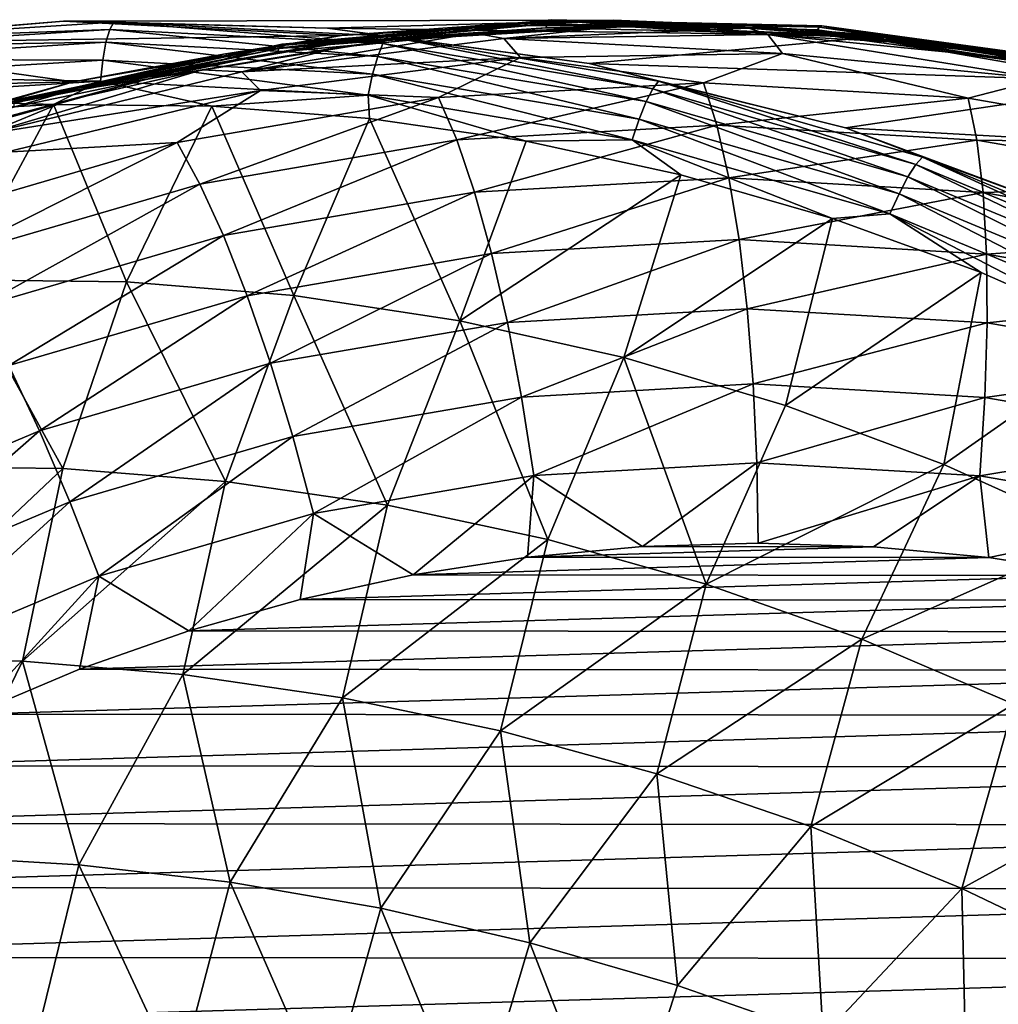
# Model space of a CAD drawing. Header units: metres. Extents: x -23 to 245, y -35 to 23.
# Tile 161 of 166: x 217.54 to 226.44, y 13.55 to 22.51. Entities that reach past the tile are written whole.
import ezdxf

# ---------------------------------------------------------------- set-up
doc = ezdxf.new("R2010")
doc.units = ezdxf.units.M
doc.layers.add('solid_509092_SW0002', color=7, linetype='CONTINUOUS')

msp = doc.modelspace()

# ---------------------------------------------------------------- linework, layer by layer
at = {"layer": 'solid_509092_SW0002'}
for points in [[(217.940125, 22.490475, 299.511353), (215.547516, 22.287786, 299.092621), (215.908386, 22.324953, 299.334961)], [(220.468094, 22.360453, 277.348785), (215.547516, 22.287786, 299.092621), (217.940125, 22.490475, 299.511353)], [(217.940125, 22.490475, 299.511353), (215.908386, 22.324953, 299.334961), (218.398453, 22.483032, 299.781403)], [(218.360504, 22.416836, 300.003571), (218.398453, 22.483032, 299.781403), (215.908386, 22.324953, 299.334961)], [(222.937805, 22.499994, 277.840393), (217.940125, 22.490475, 299.511353), (220.339935, 22.429375, 299.933136)], [(220.468094, 22.360453, 277.348785), (217.940125, 22.490475, 299.511353), (222.937805, 22.499994, 277.840393)], [(220.339935, 22.429375, 299.933136), (217.940125, 22.490475, 299.511353), (218.398453, 22.483032, 299.781403)], [(218.360504, 22.416836, 300.003571), (220.844757, 22.28801, 300.445465), (218.398453, 22.483032, 299.781403)], [(220.339935, 22.429375, 299.933136), (218.398453, 22.483032, 299.781403), (220.889938, 22.355856, 300.227386)], [(220.844757, 22.28801, 300.445465), (220.889938, 22.355856, 300.227386), (218.398453, 22.483032, 299.781403)], [(219.912277, 22.269808, 276.298889), (222.341049, 22.46707, 276.88031), (222.358978, 22.492689, 276.785919)], [(219.912277, 22.269808, 276.298889), (222.358978, 22.492689, 276.785919), (219.927551, 22.281099, 276.200897)], [(222.358978, 22.492689, 276.785919), (222.37851, 22.505037, 276.688751), (219.927551, 22.281099, 276.200897)], [(220.879333, 22.316366, 275.797363), (219.927551, 22.281099, 276.200897), (222.37851, 22.505037, 276.688751)], [(222.937805, 22.499994, 277.840393), (220.339935, 22.429375, 299.933136), (225.407303, 22.356844, 278.33197)], [(220.468094, 22.360453, 277.348785), (222.937805, 22.499994, 277.840393), (221.767242, 22.453991, 277.487915)], [(223.07103, 22.444584, 276.233643), (220.879333, 22.316366, 275.797363), (222.37851, 22.505037, 276.688751)], [(222.937805, 22.499994, 277.840393), (224.154053, 22.452248, 277.963013), (221.767242, 22.453991, 277.487915)], [(222.358978, 22.492689, 276.785919), (222.341049, 22.46707, 276.88031), (224.794006, 22.411987, 277.368591)], [(222.358978, 22.492689, 276.785919), (224.814728, 22.437542, 277.27478), (222.37851, 22.505037, 276.688751)], [(222.358978, 22.492689, 276.785919), (224.794006, 22.411987, 277.368591), (224.814728, 22.437542, 277.27478)], [(224.814728, 22.437542, 277.27478), (224.836105, 22.449764, 277.177948), (222.37851, 22.505037, 276.688751)], [(223.163986, 22.465155, 276.356506), (222.37851, 22.505037, 276.688751), (224.836105, 22.449764, 277.177948)], [(223.098358, 22.454113, 276.285461), (223.07103, 22.444584, 276.233643), (222.37851, 22.505037, 276.688751)], [(223.129532, 22.460941, 276.326904), (223.098358, 22.454113, 276.285461), (222.37851, 22.505037, 276.688751)], [(223.163986, 22.465155, 276.356506), (223.129532, 22.460941, 276.326904), (222.37851, 22.505037, 276.688751)], [(222.937805, 22.499994, 277.840393), (225.407303, 22.356844, 278.33197), (224.154053, 22.452248, 277.963013)], [(215.877136, 22.261812, 299.561371), (218.360504, 22.416836, 300.003571), (215.908386, 22.324953, 299.334961)], [(218.325653, 22.299496, 300.211029), (218.360504, 22.416836, 300.003571), (215.877136, 22.261812, 299.561371)], [(218.325653, 22.299496, 300.211029), (220.79715, 22.16991, 300.64743), (218.360504, 22.416836, 300.003571)], [(220.79715, 22.16991, 300.64743), (220.844757, 22.28801, 300.445465), (218.360504, 22.416836, 300.003571)], [(219.394226, 22.192722, 277.015533), (221.767242, 22.453991, 277.487915), (220.518311, 22.305988, 277.12677)], [(220.468094, 22.360453, 277.348785), (221.767242, 22.453991, 277.487915), (219.394226, 22.192722, 277.015533)], [(219.88559, 22.209372, 276.467987), (220.518311, 22.305988, 277.12677), (222.326355, 22.432446, 276.95285)], [(219.897141, 22.244438, 276.393829), (219.88559, 22.209372, 276.467987), (222.326355, 22.432446, 276.95285)], [(222.341049, 22.46707, 276.88031), (219.897141, 22.244438, 276.393829), (222.326355, 22.432446, 276.95285)], [(219.912277, 22.269808, 276.298889), (219.897141, 22.244438, 276.393829), (222.341049, 22.46707, 276.88031)], [(222.718918, 22.105209, 300.352386), (220.339935, 22.429375, 299.933136), (220.889938, 22.355856, 300.227386)], [(225.407303, 22.356844, 278.33197), (220.339935, 22.429375, 299.933136), (222.718918, 22.105209, 300.352386)], [(221.767242, 22.453991, 277.487915), (222.982056, 22.445198, 277.617157), (220.518311, 22.305988, 277.12677)], [(222.326355, 22.432446, 276.95285), (220.518311, 22.305988, 277.12677), (222.982056, 22.445198, 277.617157)], [(221.675354, 22.382235, 275.493378), (220.879333, 22.316366, 275.797363), (223.07103, 22.444584, 276.233643)], [(222.923065, 22.441498, 275.74173), (221.675354, 22.382235, 275.493378), (223.07103, 22.444584, 276.233643)], [(221.943542, 22.333408, 274.797089), (221.675354, 22.382235, 275.493378), (222.923065, 22.441498, 275.74173)], [(221.767242, 22.453991, 277.487915), (224.154053, 22.452248, 277.963013), (222.982056, 22.445198, 277.617157)], [(221.943542, 22.333408, 274.797089), (222.923065, 22.441498, 275.74173), (224.172058, 22.428507, 275.990356)], [(221.943542, 22.333408, 274.797089), (224.172058, 22.428507, 275.990356), (224.343002, 22.369501, 275.274719)], [(222.341049, 22.46707, 276.88031), (222.326355, 22.432446, 276.95285), (224.776306, 22.377556, 277.440521)], [(222.326355, 22.432446, 276.95285), (222.982056, 22.445198, 277.617157), (224.776306, 22.377556, 277.440521)], [(224.794006, 22.411987, 277.368591), (222.341049, 22.46707, 276.88031), (224.776306, 22.377556, 277.440521)], [(222.923065, 22.441498, 275.74173), (223.172607, 22.445147, 276.31546), (223.241974, 22.445194, 276.334625)], [(222.923065, 22.441498, 275.74173), (223.241974, 22.445194, 276.334625), (223.31601, 22.445015, 276.329681)], [(222.923065, 22.441498, 275.74173), (223.120956, 22.444944, 276.28302), (223.172607, 22.445147, 276.31546)], [(222.923065, 22.441498, 275.74173), (223.31601, 22.445015, 276.329681), (223.398117, 22.444586, 276.298737)], [(222.923065, 22.441498, 275.74173), (223.07103, 22.444584, 276.233643), (223.120956, 22.444944, 276.28302)], [(224.172058, 22.428507, 275.990356), (222.923065, 22.441498, 275.74173), (223.398117, 22.444586, 276.298737)], [(224.154053, 22.452248, 277.963013), (225.445618, 22.302389, 278.107513), (222.982056, 22.445198, 277.617157)], [(224.776306, 22.377556, 277.440521), (222.982056, 22.445198, 277.617157), (225.445618, 22.302389, 278.107513)], [(223.120956, 22.444944, 276.28302), (223.07103, 22.444584, 276.233643), (223.098358, 22.454113, 276.285461)], [(223.120956, 22.444944, 276.28302), (223.098358, 22.454113, 276.285461), (223.129532, 22.460941, 276.326904)], [(223.120956, 22.444944, 276.28302), (223.129532, 22.460941, 276.326904), (223.163986, 22.465155, 276.356506)], [(223.120956, 22.444944, 276.28302), (223.163986, 22.465155, 276.356506), (223.168167, 22.45516, 276.335846)], [(223.120956, 22.444944, 276.28302), (223.168167, 22.45516, 276.335846), (223.172607, 22.445147, 276.31546)], [(223.204865, 22.467104, 276.375427), (223.163986, 22.465155, 276.356506), (224.836105, 22.449764, 277.177948)], [(223.168167, 22.45516, 276.335846), (223.163986, 22.465155, 276.356506), (223.204865, 22.467104, 276.375427)], [(223.168167, 22.45516, 276.335846), (223.204865, 22.467104, 276.375427), (223.172607, 22.445147, 276.31546)], [(223.241974, 22.445194, 276.334625), (223.172607, 22.445147, 276.31546), (223.204865, 22.467104, 276.375427)], [(223.248978, 22.466183, 276.379089), (223.204865, 22.467104, 276.375427), (224.836105, 22.449764, 277.177948)], [(223.241974, 22.445194, 276.334625), (223.204865, 22.467104, 276.375427), (223.248978, 22.466183, 276.379089)], [(223.241974, 22.445194, 276.334625), (223.248978, 22.466183, 276.379089), (223.296936, 22.462301, 276.367493)], [(223.31601, 22.445015, 276.329681), (223.241974, 22.445194, 276.334625), (223.296936, 22.462301, 276.367493)], [(223.296936, 22.462301, 276.367493), (223.248978, 22.466183, 276.379089), (224.836105, 22.449764, 277.177948)], [(223.347122, 22.455168, 276.340302), (223.296936, 22.462301, 276.367493), (224.836105, 22.449764, 277.177948)], [(223.31601, 22.445015, 276.329681), (223.296936, 22.462301, 276.367493), (223.347122, 22.455168, 276.340302)], [(223.31601, 22.445015, 276.329681), (223.347122, 22.455168, 276.340302), (223.398117, 22.444586, 276.298737)], [(223.398117, 22.444586, 276.298737), (223.347122, 22.455168, 276.340302), (224.836105, 22.449764, 277.177948)], [(225.589798, 22.31637, 276.735016), (223.398117, 22.444586, 276.298737), (224.836105, 22.449764, 277.177948)], [(224.172058, 22.428507, 275.990356), (223.398117, 22.444586, 276.298737), (225.589798, 22.31637, 276.735016)], [(224.154053, 22.452248, 277.963013), (226.526688, 22.187513, 278.435303), (225.445618, 22.302389, 278.107513)], [(225.407303, 22.356844, 278.33197), (226.526688, 22.187513, 278.435303), (224.154053, 22.452248, 277.963013)], [(225.418335, 22.343307, 276.238434), (224.172058, 22.428507, 275.990356), (225.589798, 22.31637, 276.735016)], [(224.343002, 22.369501, 275.274719), (224.172058, 22.428507, 275.990356), (225.418335, 22.343307, 276.238434)], [(224.794006, 22.411987, 277.368591), (224.776306, 22.377556, 277.440521), (227.204636, 22.045393, 277.925293)], [(224.814728, 22.437542, 277.27478), (224.794006, 22.411987, 277.368591), (227.225967, 22.080122, 277.852692)], [(227.225967, 22.080122, 277.852692), (224.794006, 22.411987, 277.368591), (227.204636, 22.045393, 277.925293)], [(224.814728, 22.437542, 277.27478), (227.249466, 22.105299, 277.75943), (224.836105, 22.449764, 277.177948)], [(224.814728, 22.437542, 277.27478), (227.225967, 22.080122, 277.852692), (227.249466, 22.105299, 277.75943)], [(227.249466, 22.105299, 277.75943), (227.274994, 22.115852, 277.663452), (224.836105, 22.449764, 277.177948)], [(225.589798, 22.31637, 276.735016), (224.836105, 22.449764, 277.177948), (227.274994, 22.115852, 277.663452)], [(218.029221, 21.93997, 276.863312), (215.547516, 22.287786, 299.092621), (220.468094, 22.360453, 277.348785)], [(215.85466, 22.147232, 299.774658), (218.325653, 22.299496, 300.211029), (215.877136, 22.261812, 299.561371)], [(218.296692, 22.138006, 300.38739), (218.325653, 22.299496, 300.211029), (215.85466, 22.147232, 299.774658)], [(218.029221, 21.93997, 276.863312), (220.468094, 22.360453, 277.348785), (219.394226, 22.192722, 277.015533)], [(219.394226, 22.192722, 277.015533), (220.518311, 22.305988, 277.12677), (218.085403, 21.886532, 276.642517)], [(219.88559, 22.209372, 276.467987), (218.085403, 21.886532, 276.642517), (220.518311, 22.305988, 277.12677)], [(218.296692, 22.138006, 300.38739), (220.750671, 22.00864, 300.817261), (218.325653, 22.299496, 300.211029)], [(220.750671, 22.00864, 300.817261), (220.79715, 22.16991, 300.64743), (218.325653, 22.299496, 300.211029)], [(220.879333, 22.316366, 275.797363), (218.711075, 21.966208, 275.365753), (219.927551, 22.281099, 276.200897)], [(219.199844, 22.047949, 275.00061), (218.711075, 21.966208, 275.365753), (220.879333, 22.316366, 275.797363)], [(220.432938, 22.250912, 275.246063), (219.199844, 22.047949, 275.00061), (220.879333, 22.316366, 275.797363)], [(219.562286, 22.03054, 274.32309), (220.432938, 22.250912, 275.246063), (221.675354, 22.382235, 275.493378)], [(219.562286, 22.03054, 274.32309), (221.675354, 22.382235, 275.493378), (221.943542, 22.333408, 274.797089)], [(219.562286, 22.03054, 274.32309), (221.943542, 22.333408, 274.797089), (222.0952, 22.161411, 274.095367)], [(221.675354, 22.382235, 275.493378), (220.432938, 22.250912, 275.246063), (220.879333, 22.316366, 275.797363)], [(220.844757, 22.28801, 300.445465), (223.29863, 21.876938, 300.881409), (220.889938, 22.355856, 300.227386)], [(222.718918, 22.105209, 300.352386), (220.889938, 22.355856, 300.227386), (223.351273, 21.945114, 300.667175)], [(223.29863, 21.876938, 300.881409), (223.351273, 21.945114, 300.667175), (220.889938, 22.355856, 300.227386)], [(221.943542, 22.333408, 274.797089), (224.343002, 22.369501, 275.274719), (224.476196, 22.197248, 274.569305)], [(221.943542, 22.333408, 274.797089), (224.476196, 22.197248, 274.569305), (222.0952, 22.161411, 274.095367)], [(225.407303, 22.356844, 278.33197), (222.718918, 22.105209, 300.352386), (227.845581, 21.9328, 278.817322)], [(224.343002, 22.369501, 275.274719), (225.418335, 22.343307, 276.238434), (226.731979, 22.138388, 275.750275)], [(224.343002, 22.369501, 275.274719), (226.846802, 21.967936, 275.041199), (224.476196, 22.197248, 274.569305)], [(224.343002, 22.369501, 275.274719), (226.731979, 22.138388, 275.750275), (226.846802, 21.967936, 275.041199)], [(224.776306, 22.377556, 277.440521), (225.445618, 22.302389, 278.107513), (227.204636, 22.045393, 277.925293)], [(225.407303, 22.356844, 278.33197), (227.845581, 21.9328, 278.817322), (226.526688, 22.187513, 278.435303)], [(226.657852, 22.186171, 276.485168), (225.418335, 22.343307, 276.238434), (225.589798, 22.31637, 276.735016)], [(226.731979, 22.138388, 275.750275), (225.418335, 22.343307, 276.238434), (226.657852, 22.186171, 276.485168)], [(226.526688, 22.187513, 278.435303), (227.87793, 21.879379, 278.591675), (225.445618, 22.302389, 278.107513)], [(227.204636, 22.045393, 277.925293), (225.445618, 22.302389, 278.107513), (227.87793, 21.879379, 278.591675)], [(227.758057, 21.966217, 277.166626), (225.589798, 22.31637, 276.735016), (227.274994, 22.115852, 277.663452)], [(226.657852, 22.186171, 276.485168), (225.589798, 22.31637, 276.735016), (227.758057, 21.966217, 277.166626)], [(218.029221, 21.93997, 276.863312), (213.190109, 21.823683, 298.682251), (215.547516, 22.287786, 299.092621)], [(217.483673, 21.71113, 275.994293), (218.085403, 21.886532, 276.642517), (219.88559, 22.209372, 276.467987)], [(217.492386, 21.74828, 275.915131), (217.483673, 21.71113, 275.994293), (219.88559, 22.209372, 276.467987)], [(219.897141, 22.244438, 276.393829), (217.492386, 21.74828, 275.915131), (219.88559, 22.209372, 276.467987)], [(217.504776, 21.773085, 275.819672), (217.492386, 21.74828, 275.915131), (219.897141, 22.244438, 276.393829)], [(217.504776, 21.773085, 275.819672), (219.927551, 22.281099, 276.200897), (217.515305, 21.780283, 275.720825)], [(217.504776, 21.773085, 275.819672), (219.912277, 22.269808, 276.298889), (219.927551, 22.281099, 276.200897)], [(217.504776, 21.773085, 275.819672), (219.897141, 22.244438, 276.393829), (219.912277, 22.269808, 276.298889)], [(218.711075, 21.966208, 275.365753), (217.515305, 21.780283, 275.720825), (219.927551, 22.281099, 276.200897)], [(219.562286, 22.03054, 274.32309), (219.199844, 22.047949, 275.00061), (220.432938, 22.250912, 275.246063)], [(220.79715, 22.16991, 300.64743), (223.23819, 21.759968, 301.078217), (220.844757, 22.28801, 300.445465)], [(223.23819, 21.759968, 301.078217), (223.29863, 21.876938, 300.881409), (220.844757, 22.28801, 300.445465)], [(215.842987, 21.987978, 299.958069), (218.296692, 22.138006, 300.38739), (215.85466, 22.147232, 299.774658)], [(218.275543, 21.945847, 300.520874), (218.296692, 22.138006, 300.38739), (215.842987, 21.987978, 299.958069)], [(217.062805, 21.671501, 276.551453), (219.394226, 22.192722, 277.015533), (218.085403, 21.886532, 276.642517)], [(218.029221, 21.93997, 276.863312), (219.394226, 22.192722, 277.015533), (217.062805, 21.671501, 276.551453)], [(218.275543, 21.945847, 300.520874), (220.708664, 21.817627, 300.943634), (218.296692, 22.138006, 300.38739)], [(220.708664, 21.817627, 300.943634), (220.750671, 22.00864, 300.817261), (218.296692, 22.138006, 300.38739)], [(219.562286, 22.03054, 274.32309), (222.0952, 22.161411, 274.095367), (219.732269, 21.860849, 273.625)], [(219.732269, 21.860849, 273.625), (222.0952, 22.161411, 274.095367), (221.350494, 21.796524, 273.25174)], [(220.750671, 22.00864, 300.817261), (223.174286, 21.601252, 301.241943), (220.79715, 22.16991, 300.64743)], [(223.174286, 21.601252, 301.241943), (223.23819, 21.759968, 301.078217), (220.79715, 22.16991, 300.64743)], [(222.0952, 22.161411, 274.095367), (223.757721, 21.932257, 273.730927), (221.350494, 21.796524, 273.25174)], [(222.0952, 22.161411, 274.095367), (224.476196, 22.197248, 274.569305), (223.757721, 21.932257, 273.730927)], [(224.476196, 22.197248, 274.569305), (226.164734, 21.792469, 274.210052), (223.757721, 21.932257, 273.730927)], [(224.476196, 22.197248, 274.569305), (226.846802, 21.967936, 275.041199), (226.164734, 21.792469, 274.210052)], [(217.227661, 21.464516, 273.858368), (217.980011, 21.774, 274.757782), (219.199844, 22.047949, 275.00061)], [(217.227661, 21.464516, 273.858368), (219.199844, 22.047949, 275.00061), (219.562286, 22.03054, 274.32309)], [(217.227661, 21.464516, 273.858368), (219.562286, 22.03054, 274.32309), (219.732269, 21.860849, 273.625)], [(219.199844, 22.047949, 275.00061), (217.980011, 21.774, 274.757782), (218.711075, 21.966208, 275.365753)], [(225.049225, 21.521797, 300.763763), (222.718918, 22.105209, 300.352386), (223.351273, 21.945114, 300.667175)], [(227.845581, 21.9328, 278.817322), (222.718918, 22.105209, 300.352386), (225.049225, 21.521797, 300.763763)], [(215.651825, 21.243832, 276.390076), (213.190109, 21.823683, 298.682251), (218.029221, 21.93997, 276.863312)], [(215.651825, 21.243832, 276.390076), (218.029221, 21.93997, 276.863312), (217.062805, 21.671501, 276.551453)], [(215.84259, 21.797388, 300.099182), (218.275543, 21.945847, 300.520874), (215.842987, 21.987978, 299.958069)], [(217.849091, 21.733839, 300.5354), (218.275543, 21.945847, 300.520874), (215.84259, 21.797388, 300.099182)], [(218.711075, 21.966208, 275.365753), (216.587799, 21.397591, 274.943085), (217.515305, 21.780283, 275.720825)], [(216.77739, 21.429949, 274.518402), (216.587799, 21.397591, 274.943085), (218.711075, 21.966208, 275.365753)], [(217.980011, 21.774, 274.757782), (216.77739, 21.429949, 274.518402), (218.711075, 21.966208, 275.365753)], [(217.849091, 21.733839, 300.5354), (219.288849, 21.719515, 300.783325), (218.275543, 21.945847, 300.520874)], [(219.288849, 21.719515, 300.783325), (220.708664, 21.817627, 300.943634), (218.275543, 21.945847, 300.520874)], [(220.708664, 21.817627, 300.943634), (223.11174, 21.41398, 301.361725), (220.750671, 22.00864, 300.817261)], [(223.11174, 21.41398, 301.361725), (223.174286, 21.601252, 301.241943), (220.750671, 22.00864, 300.817261)], [(223.29863, 21.876938, 300.881409), (225.691086, 21.188869, 301.306091), (223.351273, 21.945114, 300.667175)], [(225.049225, 21.521797, 300.763763), (223.351273, 21.945114, 300.667175), (225.751297, 21.256094, 301.095459)], [(225.691086, 21.188869, 301.306091), (225.751297, 21.256094, 301.095459), (223.351273, 21.945114, 300.667175)], [(226.846802, 21.967936, 275.041199), (228.54129, 21.378914, 274.683136), (226.164734, 21.792469, 274.210052)], [(217.062805, 21.671501, 276.551453), (218.085403, 21.886532, 276.642517), (215.713852, 21.19211, 276.170471)], [(217.483673, 21.71113, 275.994293), (215.713852, 21.19211, 276.170471), (218.085403, 21.886532, 276.642517)], [(217.227661, 21.464516, 273.858368), (219.732269, 21.860849, 273.625), (217.415619, 21.299154, 273.163849)], [(217.415619, 21.299154, 273.163849), (219.732269, 21.860849, 273.625), (218.973282, 21.386976, 272.778534)], [(219.732269, 21.860849, 273.625), (221.350494, 21.796524, 273.25174), (218.973282, 21.386976, 272.778534)], [(221.350494, 21.796524, 273.25174), (223.757721, 21.932257, 273.730927), (221.515396, 21.41293, 272.642914)], [(223.757721, 21.932257, 273.730927), (223.880264, 21.546274, 273.113678), (221.515396, 21.41293, 272.642914)], [(223.23819, 21.759968, 301.078217), (225.61795, 21.074846, 301.498077), (223.29863, 21.876938, 300.881409)], [(225.61795, 21.074846, 301.498077), (225.691086, 21.188869, 301.306091), (223.29863, 21.876938, 300.881409)], [(223.757721, 21.932257, 273.730927), (226.164734, 21.792469, 274.210052), (223.880264, 21.546274, 273.113678)], [(227.845581, 21.9328, 278.817322), (225.049225, 21.521797, 300.763763), (230.222, 21.233189, 279.290375)], [(216.408859, 21.65057, 300.288025), (217.849091, 21.733839, 300.5354), (215.84259, 21.797388, 300.099182)], [(217.227661, 21.464516, 273.858368), (216.77739, 21.429949, 274.518402), (217.980011, 21.774, 274.757782)], [(218.973282, 21.386976, 272.778534), (221.350494, 21.796524, 273.25174), (219.180023, 21.010588, 272.17804)], [(221.350494, 21.796524, 273.25174), (221.515396, 21.41293, 272.642914), (219.180023, 21.010588, 272.17804)], [(219.288849, 21.719515, 300.783325), (220.723541, 21.607841, 301.030884), (220.708664, 21.817627, 300.943634)], [(222.147079, 21.399376, 301.276825), (223.11174, 21.41398, 301.361725), (220.708664, 21.817627, 300.943634)], [(220.723541, 21.607841, 301.030884), (222.147079, 21.399376, 301.276825), (220.708664, 21.817627, 300.943634)], [(223.174286, 21.601252, 301.241943), (225.536987, 20.920927, 301.656097), (223.23819, 21.759968, 301.078217)], [(225.536987, 20.920927, 301.656097), (225.61795, 21.074846, 301.498077), (223.23819, 21.759968, 301.078217)], [(226.164734, 21.792469, 274.210052), (226.244919, 21.408947, 273.584351), (223.880264, 21.546274, 273.113678)], [(226.164734, 21.792469, 274.210052), (228.54129, 21.378914, 274.683136), (226.244919, 21.408947, 273.584351)], [(216.989044, 20.139196, 300.857697), (217.849091, 21.733839, 300.5354), (216.408859, 21.65057, 300.288025)], [(218.512695, 20.120592, 301.122803), (217.849091, 21.733839, 300.5354), (216.989044, 20.139196, 300.857697)], [(218.512695, 20.120592, 301.122803), (219.288849, 21.719515, 300.783325), (217.849091, 21.733839, 300.5354)], [(220.032822, 19.996466, 301.385284), (219.288849, 21.719515, 300.783325), (218.512695, 20.120592, 301.122803)], [(220.032822, 19.996466, 301.385284), (220.723541, 21.607841, 301.030884), (219.288849, 21.719515, 300.783325)], [(221.542648, 19.766958, 301.64386), (220.723541, 21.607841, 301.030884), (220.032822, 19.996466, 301.385284)], [(221.542648, 19.766958, 301.64386), (222.147079, 21.399376, 301.276825), (220.723541, 21.607841, 301.030884)], [(223.11174, 21.41398, 301.361725), (225.454422, 20.739882, 301.769806), (223.174286, 21.601252, 301.241943)], [(225.454422, 20.739882, 301.769806), (225.536987, 20.920927, 301.656097), (223.174286, 21.601252, 301.241943)], [(221.515396, 21.41293, 272.642914), (223.880264, 21.546274, 273.113678), (221.6772, 20.936132, 272.102997)], [(223.880264, 21.546274, 273.113678), (223.98941, 21.066509, 272.563263), (221.6772, 20.936132, 272.102997)], [(223.880264, 21.546274, 273.113678), (226.244919, 21.408947, 273.584351), (223.98941, 21.066509, 272.563263)], [(227.303543, 20.685995, 301.162506), (225.049225, 21.521797, 300.763763), (225.751297, 21.256094, 301.095459)], [(230.222, 21.233189, 279.290375), (225.049225, 21.521797, 300.763763), (227.303543, 20.685995, 301.162506)], [(219.180023, 21.010588, 272.17804), (221.515396, 21.41293, 272.642914), (219.393829, 20.542749, 271.648499)], [(221.515396, 21.41293, 272.642914), (221.6772, 20.936132, 272.102997), (219.393829, 20.542749, 271.648499)], [(221.542648, 19.766958, 301.64386), (223.552383, 21.095142, 301.519897), (222.147079, 21.399376, 301.276825)], [(222.147079, 21.399376, 301.276825), (223.552383, 21.095142, 301.519897), (223.11174, 21.41398, 301.361725)], [(224.933319, 20.696787, 301.759064), (225.454422, 20.739882, 301.769806), (223.11174, 21.41398, 301.361725)], [(223.552383, 21.095142, 301.519897), (224.933319, 20.696787, 301.759064), (223.11174, 21.41398, 301.361725)], [(226.244919, 21.408947, 273.584351), (226.301407, 20.932241, 273.023499), (223.98941, 21.066509, 272.563263)], [(226.244919, 21.408947, 273.584351), (228.579636, 21.002672, 274.049103), (226.301407, 20.932241, 273.023499)], [(228.54129, 21.378914, 274.683136), (228.579636, 21.002672, 274.049103), (226.244919, 21.408947, 273.584351)], [(216.655945, 20.708755, 272.317261), (218.973282, 21.386976, 272.778534), (216.903473, 20.344303, 271.724884)], [(217.415619, 21.299154, 273.163849), (218.973282, 21.386976, 272.778534), (216.655945, 20.708755, 272.317261)], [(218.973282, 21.386976, 272.778534), (219.180023, 21.010588, 272.17804), (216.903473, 20.344303, 271.724884)], [(225.691086, 21.188869, 301.306091), (227.991943, 20.232525, 301.714325), (225.751297, 21.256094, 301.095459)], [(227.303543, 20.685995, 301.162506), (225.751297, 21.256094, 301.095459), (228.059586, 20.297607, 301.50705)], [(227.991943, 20.232525, 301.714325), (228.059586, 20.297607, 301.50705), (225.751297, 21.256094, 301.095459)], [(225.61795, 21.074846, 301.498077), (227.906525, 20.123152, 301.901886), (225.691086, 21.188869, 301.306091)], [(227.906525, 20.123152, 301.901886), (227.991943, 20.232525, 301.714325), (225.691086, 21.188869, 301.306091)], [(223.035538, 19.433138, 301.897247), (223.552383, 21.095142, 301.519897), (221.542648, 19.766958, 301.64386)], [(221.6772, 20.936132, 272.102997), (223.98941, 21.066509, 272.563263), (221.831909, 20.377899, 271.645355)], [(223.98941, 21.066509, 272.563263), (224.082474, 20.504799, 272.093353), (221.831909, 20.377899, 271.645355)], [(223.035538, 19.433138, 301.897247), (224.933319, 20.696787, 301.759064), (223.552383, 21.095142, 301.519897)], [(223.98941, 21.066509, 272.563263), (226.301407, 20.932241, 273.023499), (224.082474, 20.504799, 272.093353)], [(225.536987, 20.920927, 301.656097), (227.809158, 19.976131, 302.054718), (225.61795, 21.074846, 301.498077)], [(227.809158, 19.976131, 302.054718), (227.906525, 20.123152, 301.901886), (225.61795, 21.074846, 301.498077)], [(216.903473, 20.344303, 271.724884), (219.180023, 21.010588, 272.17804), (217.167969, 19.891298, 271.205414)], [(219.180023, 21.010588, 272.17804), (219.393829, 20.542749, 271.648499), (217.167969, 19.891298, 271.205414)], [(228.579636, 21.002672, 274.049103), (228.584152, 20.535013, 273.477905), (226.301407, 20.932241, 273.023499)], [(219.393829, 20.542749, 271.648499), (221.6772, 20.936132, 272.102997), (219.609421, 19.995003, 271.202942)], [(221.6772, 20.936132, 272.102997), (221.831909, 20.377899, 271.645355), (219.609421, 19.995003, 271.202942)], [(226.301407, 20.932241, 273.023499), (226.332825, 20.374111, 272.54129), (224.082474, 20.504799, 272.093353)], [(225.454422, 20.739882, 301.769806), (227.707428, 19.803644, 302.162811), (225.536987, 20.920927, 301.656097)], [(227.707428, 19.803644, 302.162811), (227.809158, 19.976131, 302.054718), (225.536987, 20.920927, 301.656097)], [(226.301407, 20.932241, 273.023499), (228.584152, 20.535013, 273.477905), (226.332825, 20.374111, 272.54129)], [(224.50499, 18.997211, 302.144135), (224.933319, 20.696787, 301.759064), (223.035538, 19.433138, 301.897247)], [(224.50499, 18.997211, 302.144135), (226.284698, 20.205864, 301.993439), (224.933319, 20.696787, 301.759064)], [(224.933319, 20.696787, 301.759064), (226.284698, 20.205864, 301.993439), (225.454422, 20.739882, 301.769806)], [(227.601059, 19.62426, 302.221954), (227.707428, 19.803644, 302.162811), (225.454422, 20.739882, 301.769806)], [(226.284698, 20.205864, 301.993439), (227.601059, 19.62426, 302.221954), (225.454422, 20.739882, 301.769806)], [(217.167969, 19.891298, 271.205414), (219.393829, 20.542749, 271.648499), (217.442902, 19.360922, 270.771698)], [(219.393829, 20.542749, 271.648499), (219.609421, 19.995003, 271.202942), (217.442902, 19.360922, 270.771698)], [(221.831909, 20.377899, 271.645355), (224.082474, 20.504799, 272.093353), (221.975723, 19.751999, 271.281219)], [(224.082474, 20.504799, 272.093353), (224.157166, 19.875004, 271.715454), (221.975723, 19.751999, 271.281219)], [(224.082474, 20.504799, 272.093353), (226.332825, 20.374111, 272.54129), (224.157166, 19.875004, 271.715454)], [(228.584152, 20.535013, 273.477905), (228.554703, 19.987476, 272.983582), (226.332825, 20.374111, 272.54129)], [(219.609421, 19.995003, 271.202942), (221.831909, 20.377899, 271.645355), (219.821487, 19.380863, 270.852417)], [(221.831909, 20.377899, 271.645355), (221.975723, 19.751999, 271.281219), (219.821487, 19.380863, 270.852417)], [(226.332825, 20.374111, 272.54129), (226.338394, 19.748331, 272.149658), (224.157166, 19.875004, 271.715454)], [(226.332825, 20.374111, 272.54129), (228.554703, 19.987476, 272.983582), (226.338394, 19.748331, 272.149658)], [(225.944519, 18.461451, 302.383331), (226.284698, 20.205864, 301.993439), (224.50499, 18.997211, 302.144135)], [(225.944519, 18.461451, 302.383331), (227.601059, 19.62426, 302.221954), (226.284698, 20.205864, 301.993439)], [(216.449936, 18.441807, 301.231873), (217.933304, 18.423157, 301.486542), (216.989044, 20.139196, 300.857697)], [(217.933304, 18.423157, 301.486542), (218.512695, 20.120592, 301.122803), (216.989044, 20.139196, 300.857697)], [(217.933304, 18.423157, 301.486542), (219.414154, 18.306273, 301.737457), (218.512695, 20.120592, 301.122803)], [(219.414154, 18.306273, 301.737457), (220.032822, 19.996466, 301.385284), (218.512695, 20.120592, 301.122803)], [(217.442902, 19.360922, 270.771698), (219.609421, 19.995003, 271.202942), (217.721527, 18.766256, 270.434387)], [(219.609421, 19.995003, 271.202942), (219.821487, 19.380863, 270.852417), (217.721527, 18.766256, 270.434387)], [(219.414154, 18.306273, 301.737457), (220.886642, 18.091282, 301.983398), (220.032822, 19.996466, 301.385284)], [(220.886642, 18.091282, 301.983398), (221.542648, 19.766958, 301.64386), (220.032822, 19.996466, 301.385284)], [(228.554703, 19.987476, 272.983582), (228.49202, 19.373571, 272.578339), (226.338394, 19.748331, 272.149658)], [(221.975723, 19.751999, 271.281219), (224.157166, 19.875004, 271.715454), (222.105072, 19.073877, 271.019623)], [(224.157166, 19.875004, 271.715454), (224.211624, 19.192659, 271.438965), (222.105072, 19.073877, 271.019623)], [(224.157166, 19.875004, 271.715454), (226.338394, 19.748331, 272.149658), (224.211624, 19.192659, 271.438965)], [(219.821487, 19.380863, 270.852417), (221.975723, 19.751999, 271.281219), (220.024796, 18.715483, 270.60553)], [(221.975723, 19.751999, 271.281219), (222.105072, 19.073877, 271.019623), (220.024796, 18.715483, 270.60553)], [(220.886642, 18.091282, 301.983398), (222.345078, 17.779156, 302.223206), (221.542648, 19.766958, 301.64386)], [(222.345078, 17.779156, 302.223206), (223.035538, 19.433138, 301.897247), (221.542648, 19.766958, 301.64386)], [(226.338394, 19.748331, 272.149658), (226.317963, 19.070337, 271.858246), (224.211624, 19.192659, 271.438965)], [(226.338394, 19.748331, 272.149658), (228.49202, 19.373571, 272.578339), (226.317963, 19.070337, 271.858246)], [(227.347687, 17.828188, 302.613525), (227.601059, 19.62426, 302.221954), (225.944519, 18.461451, 302.383331)], [(222.345078, 17.779156, 302.223206), (223.783859, 17.371962, 302.455688), (223.035538, 19.433138, 301.897247)], [(223.783859, 17.371962, 302.455688), (224.50499, 18.997211, 302.144135), (223.035538, 19.433138, 301.897247)], [(217.442902, 19.360922, 270.771698), (217.721527, 18.766256, 270.434387), (215.702194, 17.915899, 270.03244)], [(217.721527, 18.766256, 270.434387), (219.821487, 19.380863, 270.852417), (217.996933, 18.121975, 270.201874)], [(219.821487, 19.380863, 270.852417), (220.024796, 18.715483, 270.60553), (217.996933, 18.121975, 270.201874)], [(228.49202, 19.373571, 272.578339), (228.397659, 18.708445, 272.272217), (226.317963, 19.070337, 271.858246)], [(222.105072, 19.073877, 271.019623), (224.211624, 19.192659, 271.438965), (222.216782, 18.360264, 270.867004)], [(224.211624, 19.192659, 271.438965), (224.244507, 18.474604, 271.27063), (222.216782, 18.360264, 270.867004)], [(224.211624, 19.192659, 271.438965), (226.317963, 19.070337, 271.858246), (224.244507, 18.474604, 271.27063)], [(220.024796, 18.715483, 270.60553), (222.105072, 19.073877, 271.019623), (220.21434, 18.015276, 270.468414)], [(222.105072, 19.073877, 271.019623), (222.216782, 18.360264, 270.867004), (220.21434, 18.015276, 270.468414)], [(223.783859, 17.371962, 302.455688), (225.944519, 18.461451, 302.383331), (224.50499, 18.997211, 302.144135)], [(226.317963, 19.070337, 271.858246), (226.272049, 18.356857, 271.674225), (224.244507, 18.474604, 271.27063)], [(226.317963, 19.070337, 271.858246), (228.397659, 18.708445, 272.272217), (226.272049, 18.356857, 271.674225)], [(215.702194, 17.915899, 270.03244), (217.721527, 18.766256, 270.434387), (216.046936, 17.300812, 269.813721)], [(217.721527, 18.766256, 270.434387), (217.996933, 18.121975, 270.201874), (216.046936, 17.300812, 269.813721)], [(217.996933, 18.121975, 270.201874), (220.024796, 18.715483, 270.60553), (218.262329, 17.443972, 270.079834)], [(220.024796, 18.715483, 270.60553), (220.21434, 18.015276, 270.468414), (218.262329, 17.443972, 270.079834)], [(228.397659, 18.708445, 272.272217), (228.273941, 18.008505, 272.072723), (226.272049, 18.356857, 271.674225)], [(222.216782, 18.360264, 270.867004), (224.244507, 18.474604, 271.27063), (223.205444, 17.713772, 271.005737)], [(224.244507, 18.474604, 271.27063), (224.255676, 17.74518, 271.214783), (223.205444, 17.713772, 271.005737)], [(223.783859, 17.371962, 302.455688), (225.197433, 16.871843, 302.679657), (225.944519, 18.461451, 302.383331)], [(224.244507, 18.474604, 271.27063), (226.272049, 18.356857, 271.674225), (224.255676, 17.74518, 271.214783)], [(225.197433, 16.871843, 302.679657), (227.347687, 17.828188, 302.613525), (225.944519, 18.461451, 302.383331)], [(216.107483, 16.698034, 301.612091), (217.933304, 18.423157, 301.486542), (216.449936, 18.441807, 301.231873)], [(216.107483, 16.698034, 301.612091), (217.567642, 16.670635, 301.858307), (217.933304, 18.423157, 301.486542)], [(217.567642, 16.670635, 301.858307), (219.414154, 18.306273, 301.737457), (217.933304, 18.423157, 301.486542)], [(220.21434, 18.015276, 270.468414), (222.216782, 18.360264, 270.867004), (221.119568, 17.457504, 270.590546)], [(222.216782, 18.360264, 270.867004), (222.158707, 17.617771, 270.797394), (221.119568, 17.457504, 270.590546)], [(222.216782, 18.360264, 270.867004), (223.205444, 17.713772, 271.005737), (222.158707, 17.617771, 270.797394)], [(226.272049, 18.356857, 271.674225), (225.305847, 17.711929, 271.423828), (224.255676, 17.74518, 271.214783)], [(226.272049, 18.356857, 271.674225), (226.352417, 17.614092, 271.632172), (225.305847, 17.711929, 271.423828)], [(226.272049, 18.356857, 271.674225), (228.273941, 18.008505, 272.072723), (226.352417, 17.614092, 271.632172)], [(217.567642, 16.670635, 301.858307), (219.025574, 16.551146, 302.099487), (219.414154, 18.306273, 301.737457)], [(219.025574, 16.551146, 302.099487), (220.886642, 18.091282, 301.983398), (219.414154, 18.306273, 301.737457)], [(216.046936, 17.300812, 269.813721), (217.996933, 18.121975, 270.201874), (216.385284, 16.65353, 269.706207)], [(217.996933, 18.121975, 270.201874), (218.262329, 17.443972, 270.079834), (216.385284, 16.65353, 269.706207)], [(219.025574, 16.551146, 302.099487), (220.476227, 16.339714, 302.334503), (220.886642, 18.091282, 301.983398)], [(220.476227, 16.339714, 302.334503), (222.345078, 17.779156, 302.223206), (220.886642, 18.091282, 301.983398)], [(218.262329, 17.443972, 270.079834), (220.21434, 18.015276, 270.468414), (219.079712, 16.947001, 270.184479)], [(220.21434, 18.015276, 270.468414), (220.092087, 17.23365, 270.386017), (219.079712, 16.947001, 270.184479)], [(220.21434, 18.015276, 270.468414), (221.119568, 17.457504, 270.590546), (220.092087, 17.23365, 270.386017)], [(228.273941, 18.008505, 272.072723), (227.391281, 17.452003, 271.838959), (226.352417, 17.614092, 271.632172)], [(225.197433, 16.871843, 302.679657), (226.580246, 16.281004, 302.893951), (227.347687, 17.828188, 302.613525)], [(220.476227, 16.339714, 302.334503), (221.914658, 16.037416, 302.562164), (222.345078, 17.779156, 302.223206)], [(221.914658, 16.037416, 302.562164), (223.783859, 17.371962, 302.455688), (222.345078, 17.779156, 302.223206)], [(223.205444, 17.713772, 271.005737), (224.255676, 17.74518, 271.214783), (225.305847, 17.711929, 271.423828)], [(222.158707, 17.617771, 270.797394), (223.205444, 17.713772, 271.005737), (225.305847, 17.711929, 271.423828)], [(222.158707, 17.617771, 270.797394), (225.305847, 17.711929, 271.423828), (226.352417, 17.614092, 271.632172)], [(221.119568, 17.457504, 270.590546), (222.158707, 17.617771, 270.797394), (226.352417, 17.614092, 271.632172)], [(221.119568, 17.457504, 270.590546), (226.352417, 17.614092, 271.632172), (227.391281, 17.452003, 271.838959)], [(216.385284, 16.65353, 269.706207), (218.262329, 17.443972, 270.079834), (217.114517, 16.189421, 269.793304)], [(218.262329, 17.443972, 270.079834), (218.085892, 16.598484, 269.986664), (217.114517, 16.189421, 269.793304)], [(218.262329, 17.443972, 270.079834), (219.079712, 16.947001, 270.184479), (218.085892, 16.598484, 269.986664)], [(220.092087, 17.23365, 270.386017), (221.119568, 17.457504, 270.590546), (227.391281, 17.452003, 271.838959)], [(220.092087, 17.23365, 270.386017), (227.391281, 17.452003, 271.838959), (228.418381, 17.226347, 272.043427)], [(221.914658, 16.037416, 302.562164), (223.33606, 15.646265, 302.781342), (223.783859, 17.371962, 302.455688)], [(223.33606, 15.646265, 302.781342), (225.197433, 16.871843, 302.679657), (223.783859, 17.371962, 302.455688)], [(219.079712, 16.947001, 270.184479), (220.092087, 17.23365, 270.386017), (228.418381, 17.226347, 272.043427)], [(219.079712, 16.947001, 270.184479), (228.418381, 17.226347, 272.043427), (229.430267, 16.937922, 272.244843)], [(218.085892, 16.598484, 269.986664), (219.079712, 16.947001, 270.184479), (229.430267, 16.937922, 272.244843)], [(218.085892, 16.598484, 269.986664), (229.430267, 16.937922, 272.244843), (230.423508, 16.587662, 272.442535)], [(223.33606, 15.646265, 302.781342), (224.735611, 15.168311, 302.990936), (225.197433, 16.871843, 302.679657)], [(224.735611, 15.168311, 302.990936), (226.580246, 16.281004, 302.893951), (225.197433, 16.871843, 302.679657)], [(216.699265, 14.902056, 302.11264), (217.567642, 16.670635, 301.858307), (216.107483, 16.698034, 301.612091)], [(216.699265, 14.902056, 302.11264), (218.079453, 14.820967, 302.337219), (217.567642, 16.670635, 301.858307)], [(218.079453, 14.820967, 302.337219), (219.025574, 16.551146, 302.099487), (217.567642, 16.670635, 301.858307)], [(217.114517, 16.189421, 269.793304), (218.085892, 16.598484, 269.986664), (230.423508, 16.587662, 272.442535)], [(217.114517, 16.189421, 269.793304), (230.423508, 16.587662, 272.442535), (231.39418, 16.176895, 272.635773)], [(218.079453, 14.820967, 302.337219), (219.455643, 14.661687, 302.55545), (219.025574, 16.551146, 302.099487)], [(219.455643, 14.661687, 302.55545), (220.476227, 16.339714, 302.334503), (219.025574, 16.551146, 302.099487)], [(219.455643, 14.661687, 302.55545), (220.824158, 14.42471, 302.766327), (220.476227, 16.339714, 302.334503)], [(220.824158, 14.42471, 302.766327), (221.914658, 16.037416, 302.562164), (220.476227, 16.339714, 302.334503)], [(224.735611, 15.168311, 302.990936), (226.108521, 14.60573, 303.18985), (226.580246, 16.281004, 302.893951)], [(226.108521, 14.60573, 303.18985), (227.927109, 15.602611, 303.097443), (226.580246, 16.281004, 302.893951)], [(216.169388, 15.721457, 269.605164), (217.114517, 16.189421, 269.793304), (231.39418, 16.176895, 272.635773)], [(216.169388, 15.721457, 269.605164), (231.39418, 16.176895, 272.635773), (232.338531, 15.707276, 272.823761)], [(220.824158, 14.42471, 302.766327), (222.181381, 14.111569, 302.968903), (221.914658, 16.037416, 302.562164)], [(222.181381, 14.111569, 302.968903), (223.33606, 15.646265, 302.781342), (221.914658, 16.037416, 302.562164)], [(215.253662, 15.19621, 269.422882), (216.169388, 15.721457, 269.605164), (232.338531, 15.707276, 272.823761)], [(215.253662, 15.19621, 269.422882), (232.338531, 15.707276, 272.823761), (233.253357, 15.180423, 273.005859)], [(222.181381, 14.111569, 302.968903), (223.523727, 13.723969, 303.162262), (223.33606, 15.646265, 302.781342)], [(223.523727, 13.723969, 303.162262), (224.735611, 15.168311, 302.990936), (223.33606, 15.646265, 302.781342)], [(226.108521, 14.60573, 303.18985), (227.450378, 13.961784, 303.376953), (227.927109, 15.602611, 303.097443)], [(214.370453, 14.615415, 269.24707), (215.253662, 15.19621, 269.422882), (233.253357, 15.180423, 273.005859)], [(214.370453, 14.615415, 269.24707), (233.253357, 15.180423, 273.005859), (234.13559, 14.598079, 273.181458)], [(223.523727, 13.723969, 303.162262), (224.847595, 13.263619, 303.345428), (224.735611, 15.168311, 302.990936)], [(224.847595, 13.263619, 303.345428), (226.108521, 14.60573, 303.18985), (224.735611, 15.168311, 302.990936)], [(216.699265, 14.902056, 302.11264), (216.286011, 13.086569, 302.403564), (217.637619, 13.014977, 302.618774)], [(216.699265, 14.902056, 302.11264), (217.637619, 13.014977, 302.618774), (218.079453, 14.820967, 302.337219)], [(218.079453, 14.820967, 302.337219), (217.637619, 13.014977, 302.618774), (218.986496, 12.873698, 302.826721)], [(218.079453, 14.820967, 302.337219), (218.986496, 12.873698, 302.826721), (219.455643, 14.661687, 302.55545)], [(213.523254, 13.981306, 269.07843), (214.370453, 14.615415, 269.24707), (234.13559, 14.598079, 273.181458)], [(213.523254, 13.981306, 269.07843), (234.13559, 14.598079, 273.181458), (234.98172, 13.962485, 273.349884)], [(219.455643, 14.661687, 302.55545), (218.986496, 12.873698, 302.826721), (220.329697, 12.66314, 303.026428)], [(219.455643, 14.661687, 302.55545), (220.329697, 12.66314, 303.026428), (220.824158, 14.42471, 302.766327)], [(224.847595, 13.263619, 303.345428), (226.149567, 12.732752, 303.517517), (226.108521, 14.60573, 303.18985)], [(226.149567, 12.732752, 303.517517), (227.450378, 13.961784, 303.376953), (226.108521, 14.60573, 303.18985)], [(220.824158, 14.42471, 302.766327), (220.329697, 12.66314, 303.026428), (221.664368, 12.384677, 303.217072)], [(220.824158, 14.42471, 302.766327), (221.664368, 12.384677, 303.217072), (222.181381, 14.111569, 302.968903)], [(222.181381, 14.111569, 302.968903), (221.664368, 12.384677, 303.217072), (222.98761, 12.039844, 303.397827)], [(222.181381, 14.111569, 302.968903), (222.98761, 12.039844, 303.397827), (223.523727, 13.723969, 303.162262)], [(212.715347, 13.296408, 268.917603), (213.523254, 13.981306, 269.07843), (234.98172, 13.962485, 273.349884)], [(212.715347, 13.296408, 268.917603), (234.98172, 13.962485, 273.349884), (235.788467, 13.276171, 273.510498)], [(226.149567, 12.732752, 303.517517), (227.426483, 12.13447, 303.677612), (227.450378, 13.961784, 303.376953)], [(223.523727, 13.723969, 303.162262), (222.98761, 12.039844, 303.397827), (224.847595, 13.263619, 303.345428)]]:
    msp.add_3dface(points, dxfattribs=at)

doc.saveas('drawing.dxf')
